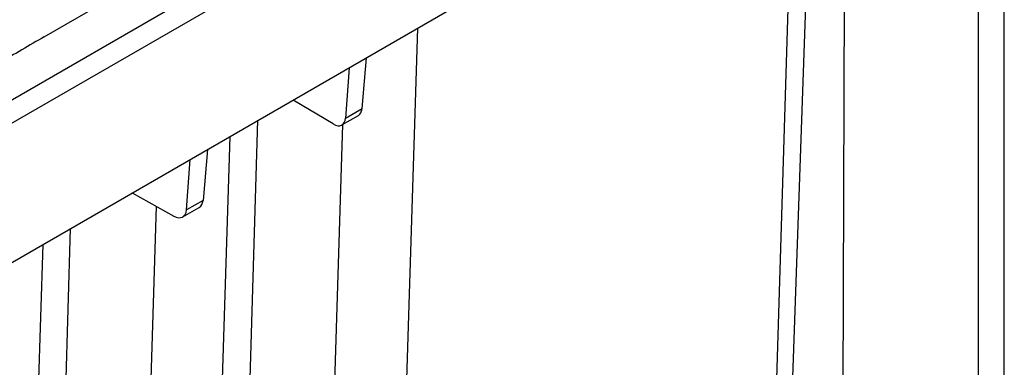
# Paper-space layout '1012-790 Hybird Padfoot' of a CAD drawing. Header units: millimetres. Extents: x 51 to 2966, y 67 to 3970.
# Tile 114 of 115: x 2416 to 2966, y 3023 to 3217. Entities that reach past the tile are written whole.
import ezdxf

# ---------------------------------------------------------------- set-up
doc = ezdxf.new("R2010")
doc.units = ezdxf.units.MM

psp = doc.layouts.new('1012-790 Hybird Padfoot')

# ---------------------------------------------------------------- linework, layer by layer
at = {"color": 7, "linetype": 'Continuous', "lineweight": 25}
for p, q in [((2276.56, 3094.45), (2834.93, 3416.79)), ((2966.11, 2892.37), (2966.11, 3413.64)), ((2840.59, 3407.1), (2282.22, 3084.76)), ((2173.65, 2944.21), (2951.47, 3393.23)), ((2951.47, 3393.23), (2951.47, 2871.95)), ((2877.07, 3350.29), (2875.1, 2827.87)), ((2429.6, 3207.58), (2638.95, 3328.44)), ((2607.19, 3167.52), (2609.61, 3195.88)), ((2599.92, 3190.29), (2597.95, 3162.18)), ((2591.08, 3158.9), (2568.71, 3172.27)), ((2597.95, 3162.18), (2607.19, 3167.52)), ((2543.5, 2980.89), (2549.04, 3160.92)), ((2595.98, 3158.34), (2605.14, 3163.63)), ((2520.84, 3144.64), (2518.34, 3116.23)), ((2509.1, 3110.89), (2511.15, 3139.05)), ((2478.82, 3120.38), (2501.99, 3107.47)), ((2518.34, 3116.23), (2509.1, 3110.89)), ((2507.06, 3107.01), (2516.22, 3112.3)), ((2438.75, 2918.07), (2444.36, 3100.49))]:
    psp.add_line(p, q, dxfattribs=at)
at = {"color": 8, "linetype": 'Continuous', "lineweight": 25}
for p, q in [((2848.53, 3333.81), (2835.27, 2902.94)), ((2638.12, 3212.34), (2625.24, 2793.93)), ((2592.03, 3014.71), (2596.46, 3158.62)), ((2527.69, 2964.87), (2533.45, 3151.92)), ((2492.24, 3112.9), (2487.4, 2955.94)), ((2428.77, 3091.49), (2415.89, 2673.08))]:
    psp.add_line(p, q, dxfattribs=at)
at = {"color": 7, "linetype": 'Continuous', "lineweight": 25, "flags": 128}
psp.add_lwpolyline([(2843.3, 2886.6), (2848.47, 3033.27), (2855.61, 3235.87), (2858.35, 3313.59)], dxfattribs=at)
at = {"color": 7, "linetype": 'Continuous', "lineweight": 25}
for centre, major_axis, ratio, start_param, end_param in [((2600.27, 3172.37), (-4.8, 8.77), 0.572148, 3.154452, 3.852665), ((2591.02, 3167.03), (-4.94, 8.7), 0.562244, 2.360417, 3.843947), ((2511.18, 3120.94), (-5.07, 8.62), 0.592475, 3.136994, 3.835207), ((2501.93, 3115.6), (-5.2, 8.55), 0.58222, 2.34296, 3.82649)]:
    psp.add_ellipse(centre, major_axis=major_axis, ratio=ratio, start_param=start_param, end_param=end_param, dxfattribs=at)
psp.add_open_spline([(2429.6, 3207.58), (2421.3, 3202.75), (2404.69, 3193.09), (2380.21, 3178.35), (2356.05, 3163.44), (2332.26, 3148.34), (2308.84, 3133.07), (2285.79, 3117.62), (2263.07, 3102), (2248.24, 3091.44), (2240.82, 3086.16)], degree=3, knots=[0, 0, 0, 0, 0.12508, 0.250182, 0.375261, 0.500364, 0.625227, 0.750091, 0.875046, 1, 1, 1, 1], dxfattribs=at)

doc.saveas('drawing.dxf')
